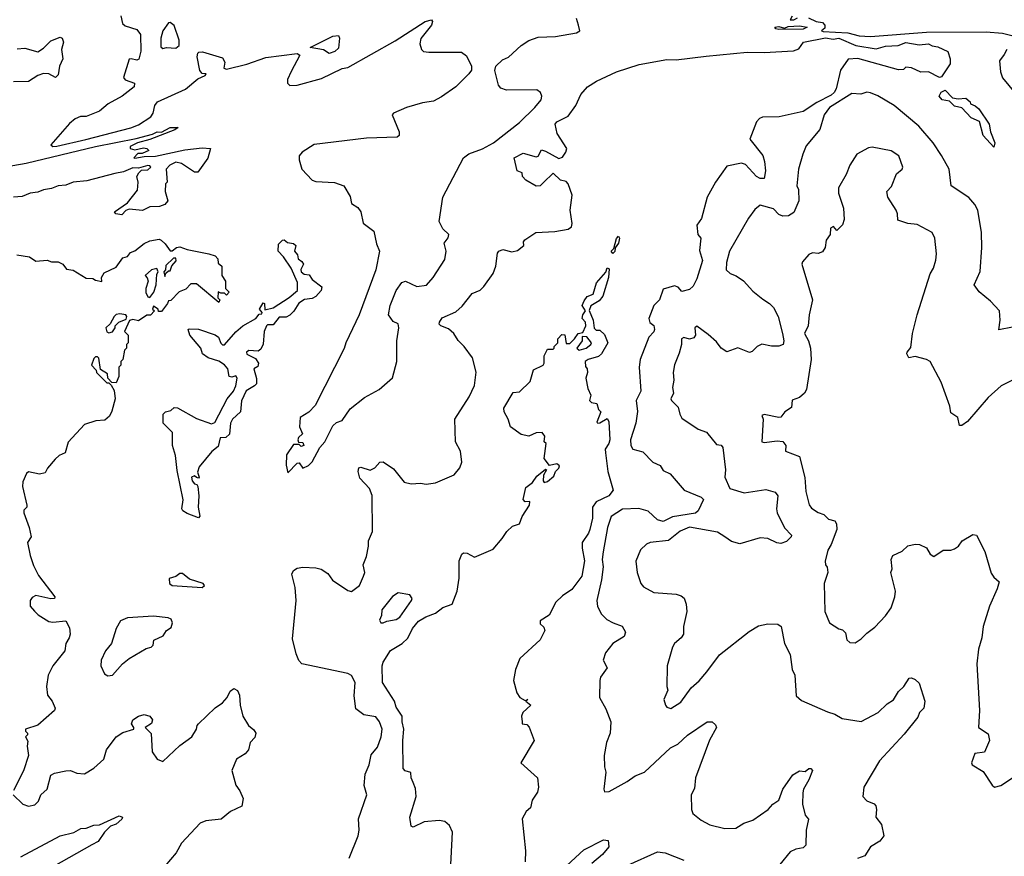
# Model space of a CAD drawing. Extents: x 1995161 to 2088924, y 769148 to 906007.
# Tile 25 of 256: x 2016538 to 2021812, y 781505 to 785985. Entities that reach past the tile are written whole.
import ezdxf

# ---------------------------------------------------------------- set-up
doc = ezdxf.new("R2010")
doc.units = 0

msp = doc.modelspace()

# ---------------------------------------------------------------- linework, layer by layer
at = {"layer": '0CON20XD'}
for points in [[(2017080, 786005), (2017089.5, 785965), (2017102.3, 785952.3), (2017165, 785932.9), (2017185.3, 785905), (2017186.3, 785816.3), (2017176.2, 785773.8), (2017165, 785768.8), (2017135, 785776), (2017125, 785772.5), (2017094, 785675), (2017102.3, 785662.3), (2017153.3, 785645), (2017151.4, 785625), (2017086.4, 785575), (2017012.2, 785535), (2016965, 785495.6), (2016895, 785465.7), (2016864.5, 785465.5), (2016835, 785454.3), (2016805, 785429.2), (2016705.7, 785315), (2016715.6, 785305.6), (2016736.8, 785306.8), (2016892.8, 785342.8), (2017134.2, 785405), (2017175, 785421.1), (2017240, 785465), (2017252.5, 785485), (2017261.3, 785525), (2017276.4, 785545), (2017426.9, 785613.1), (2017492.6, 785667.4), (2017531.2, 785685), (2017536.7, 785695), (2017515, 785697.3), (2017502.7, 785712.7), (2017489.5, 785785), (2017491.5, 785805), (2017498.3, 785811.7), (2017517.8, 785812.2), (2017625, 785780), (2017637.3, 785757.2), (2017631.1, 785725), (2017645, 785720.3), (2017755, 785745.7), (2017857.4, 785782.6), (2018025, 785804), (2018038, 785795), (2017992.2, 785707.8), (2017972.5, 785665), (2017972.5, 785645), (2017985, 785631.8), (2018025, 785633.5), (2018155, 785670), (2018265, 785723.2), (2018295, 785728.9), (2018548.8, 785871.2), (2018710, 785975), (2018743.6, 785983.6), (2018750, 785975), (2018743.5, 785955), (2018686.6, 785883.4), (2018681.4, 785855), (2018690, 785825), (2018701.2, 785815), (2018730.3, 785810.3), (2018905, 785811.1), (2018930.7, 785790.7), (2018957.6, 785735), (2018958, 785715), (2018944.2, 785695), (2018875, 785625.4), (2018797.8, 785572.2), (2018755, 785547.8), (2018695, 785540.2), (2018609.1, 785515), (2018540, 785485), (2018532.5, 785475), (2018570, 785385), (2018570, 785365), (2018560.8, 785355), (2018395, 785350.3), (2018115, 785317.3), (2018050.9, 785275), (2018035.9, 785255), (2018034.3, 785234.3), (2018048.8, 785185), (2018105, 785125.5), (2018125, 785118.2), (2018223.8, 785113.8), (2018273.8, 785095), (2018307.7, 785037.7), (2018315, 785000), (2018348.8, 784978.8), (2018366, 784956), (2018378, 784895), (2018435, 784852.5), (2018450, 784785), (2018465.5, 784745), (2018444.8, 784645), (2018356.5, 784403.5), (2018285.8, 784255), (2018276.3, 784223.7), (2018121.6, 783918.4), (2018087.6, 783882.4), (2018041.3, 783855), (2018037.5, 783805), (2018053, 783767), (2018031.7, 783748.3), (2018027.5, 783735), (2018031.7, 783721.7), (2018055, 783720), (2018060, 783705), (2018045, 783700), (2018035, 783710), (2018005, 783710), (2017967.8, 783655), (2017965, 783600), (2017975, 783557.5), (2018025, 783610), (2018035, 783612.5), (2018055, 783582.5), (2018085, 783597.5), (2018105, 783616.7), (2018145, 783693.8), (2018173.3, 783725), (2018215, 783810.8), (2018235, 783828.6), (2018265, 783838.8), (2018308.3, 783901.7), (2018385, 783961.2), (2018463.3, 784005), (2018535, 784067.5), (2018558.8, 784155), (2018557.8, 784265), (2018569.2, 784335), (2018565.7, 784355.7), (2018539.1, 784369.1), (2018514.4, 784404.4), (2018522.3, 784455), (2018555.4, 784535), (2018585, 784576.7), (2018605, 784584.3), (2018665, 784555.8), (2018716.4, 784563.6), (2018753.3, 784605), (2018815, 784700), (2018821.9, 784745), (2018812.2, 784787.8), (2018832.7, 784817.3), (2018836, 784835), (2018805, 784865.6), (2018785.6, 784905), (2018804, 785035), (2018915.6, 785245), (2018944.3, 785265.7), (2019017.4, 785292.6), (2019076, 785325), (2019214.7, 785435), (2019298.2, 785515), (2019331.1, 785555), (2019334.2, 785575), (2019327.5, 785595), (2019308.6, 785608.6), (2019145, 785606.8), (2019115, 785618.5), (2019102.4, 785635), (2019082.5, 785712.5), (2019088.8, 785735), (2019125, 785770.6), (2019155.4, 785784.6), (2019225, 785846.8), (2019265, 785872.5), (2019315, 785892), (2019408.8, 785895), (2019521.2, 785915), (2019538.8, 785925), (2019531.2, 785955), (2019521.2, 785991.2)], [(2020675, 786002.9), (2020664.4, 785984.4), (2020685, 785984.4), (2020705, 785994.4)], [(2017305, 785831.2), (2017324.3, 785835.7), (2017375, 785832), (2017392.7, 785847.3), (2017392.4, 785875), (2017365, 785953.2), (2017345, 785970), (2017335, 785968.6), (2017304.4, 785924.4), (2017293.3, 785885), (2017295, 785840), (2017305, 785831.2)], [(2020605, 785932.2), (2020587.5, 785935), (2020582.8, 785945), (2020605, 785948.1), (2020635, 785940), (2020655, 785948.4), (2020715, 785951.6), (2020755.4, 785945), (2020735, 785933.2), (2020605, 785932.2)], [(2020763.8, 785993.8), (2020805, 785975.4), (2020838.8, 785968.8), (2020851.3, 785955), (2020849.8, 785940.2), (2020833.1, 785925), (2020841.1, 785921.1), (2020973.5, 785913.5), (2021035, 785898.2), (2021095, 785895.3), (2021395, 785917.1), (2021715, 785919.8), (2021802.8, 785912.8), (2021859, 785899)], [(2016525, 785828.5), (2016565, 785832.7), (2016635, 785812.5), (2016665, 785832.2), (2016705, 785871.4), (2016755, 785891.2), (2016765, 785886.2), (2016772.1, 785865), (2016761.6, 785825), (2016768.4, 785775), (2016752.1, 785735), (2016745, 785690), (2016730, 785675), (2016694.6, 785694.6), (2016665, 785695.9), (2016635, 785685.3), (2016585, 785654.6), (2016505, 785651.2)], [(2018195, 785804), (2018165, 785824), (2018093.8, 785835), (2018215, 785895.6), (2018245, 785900), (2018251.2, 785885), (2018245, 785832.5), (2018226, 785814), (2018195, 785804)], [(2019343.3, 785113.3), (2019325, 785095.4), (2019305, 785092.6), (2019248.8, 785125), (2019232, 785145), (2019230, 785165), (2019202, 785175), (2019187.5, 785245), (2019235, 785270), (2019305, 785250), (2019315, 785253.8), (2019332.5, 785287.5), (2019355, 785281.5), (2019425, 785242), (2019445, 785248.8), (2019464, 785275), (2019468, 785295), (2019416.9, 785375), (2019406, 785425), (2019415, 785438), (2019475, 785468.8), (2019517.5, 785525), (2019542.9, 785585), (2019580, 785625), (2019627.8, 785655), (2019735, 785705.9), (2019855.5, 785745), (2020005, 785772.2), (2020055, 785770.5), (2020215, 785789.1), (2020435, 785810.8), (2020525, 785808.6), (2020682.9, 785817.1), (2020711.1, 785828.9), (2020736.5, 785865), (2020855, 785886.9), (2020895, 785881), (2020924.9, 785885.1), (2021016.6, 785846.6), (2021125, 785828.1), (2021175, 785843.4), (2021242.9, 785847.1), (2021285, 785861.8), (2021355, 785850.4), (2021405, 785856.1), (2021425, 785844.3), (2021455, 785839.2), (2021510, 785815), (2021522.5, 785775), (2021521.7, 785748.3), (2021475, 785678.8), (2021465, 785675.8), (2021405, 785705.8), (2021365, 785703.8), (2021315, 785726.7), (2021285, 785730), (2021271.7, 785718.3), (2021245, 785716.7), (2021026.5, 785776.5), (2020976.3, 785773.7), (2020933.9, 785715), (2020911, 785615), (2020900.7, 785595), (2020885, 785581), (2020808.5, 785541.5), (2020735, 785492.7), (2020606, 785464), (2020516.9, 785463.1), (2020500, 785455), (2020485, 785437.5), (2020449.1, 785345), (2020517.9, 785257.9), (2020528.1, 785225), (2020532.8, 785175), (2020525.3, 785134.7), (2020505, 785134), (2020483.8, 785145), (2020425, 785209.1), (2020405, 785216.7), (2020325, 785200), (2020265, 785115.5), (2020219.5, 785035), (2020189.7, 784920.3), (2020164.4, 784885), (2020170, 784835), (2020186.2, 784815), (2020179.5, 784749.5), (2020196.2, 784695), (2020165, 784597.1), (2020145, 784557.5), (2020125, 784539.4), (2020085, 784530), (2020065, 784552.5), (2020045, 784560), (2019985, 784541.2), (2019965.7, 784485), (2019934.3, 784455), (2019907.8, 784385), (2019913.7, 784363.7), (2019935, 784346.7), (2019937.8, 784325), (2019935, 784314), (2019907.5, 784285), (2019861.4, 784165), (2019856.9, 784125), (2019865.9, 783995), (2019840.6, 783945), (2019846.6, 783886.6), (2019837.8, 783825), (2019809.4, 783735), (2019810.7, 783705), (2019822.9, 783685), (2019875, 783670), (2019930, 783615), (2019967.8, 783597.8), (2019985, 783570), (2020022.1, 783552.1), (2020097.5, 783465), (2020188, 783428), (2020200.8, 783415), (2020171.7, 783355), (2020158.1, 783341.9), (2020035, 783323.3), (2019985, 783298.6), (2019955, 783305.9), (2019905, 783352.2), (2019855, 783366.9), (2019766.3, 783363.7), (2019705.5, 783324.5), (2019686.9, 783265), (2019664, 783135), (2019658.7, 783095), (2019662.7, 783055), (2019653.9, 782985), (2019630, 782875), (2019633.5, 782843.5), (2019655, 782801.2), (2019683.7, 782773.7), (2019716.2, 782755), (2019765, 782736.7), (2019782.9, 782705), (2019775, 782681.2), (2019715.6, 782645), (2019675.7, 782595), (2019663.8, 782555), (2019685.6, 782515), (2019649.2, 782465), (2019646.1, 782446.1), (2019644.2, 782355), (2019677.5, 782295), (2019704.2, 782225), (2019700.8, 782165), (2019681.2, 782115), (2019668.6, 782045), (2019670, 781985), (2019678, 781955), (2019666.7, 781865), (2019670.7, 781850.7), (2019695, 781851.2), (2019792.5, 781905), (2019835, 781935.6), (2019884.4, 781955.6), (2020024, 782085), (2020064, 782105), (2020115, 782154.3), (2020221.2, 782225), (2020247.1, 782225), (2020265, 782209.4), (2020269.5, 782195), (2020232.7, 782127.3), (2020158.6, 781925), (2020152.4, 781867.6), (2020134, 781835), (2020136.1, 781756.1), (2020143.3, 781735), (2020187.7, 781697.7), (2020235, 781673.8), (2020315, 781653.8), (2020373.9, 781656.1), (2020417, 781683), (2020465, 781699.2), (2020546.2, 781755), (2020571.2, 781785), (2020605, 781805.8), (2020626, 781864), (2020678.3, 781941.7), (2020715, 781961.9), (2020745, 781960), (2020765, 781975.6), (2020776.2, 781975), (2020784.2, 781965), (2020765.7, 781915), (2020735.7, 781865), (2020731.9, 781845), (2020731.4, 781785), (2020746, 781726), (2020763.9, 781703.9), (2020750, 781645), (2020748.8, 781565), (2020735, 781551.2), (2020695, 781542.9), (2020665, 781529.2), (2020609.1, 781460.9)], [(2021825.5, 785825), (2021811.7, 785798.3), (2021786.9, 785765), (2021791.1, 785705), (2021802.9, 785672.9), (2021870.4, 785590.4)], [(2021855, 784338.6), (2021783.3, 784323.3), (2021790, 784375), (2021786.7, 784425), (2021737.7, 784477.7), (2021677, 784527), (2021650, 784565), (2021682.9, 784637.1), (2021692, 784765), (2021690, 784845), (2021669.5, 784965), (2021654.7, 784994.7), (2021622.1, 785032.1), (2021528, 785095), (2021516, 785185), (2021475, 785256.7), (2021431.4, 785325), (2021354.3, 785415), (2021222.5, 785525), (2021135, 785577.5), (2021095, 785593.8), (2021075, 785597.5), (2021043.6, 785586.4), (2020995, 785589.2), (2020875.2, 785515), (2020846.2, 785475), (2020824, 785396), (2020751.2, 785308.8), (2020731.9, 785265), (2020710, 785185), (2020700.9, 785095), (2020708.8, 785075), (2020711.8, 785015), (2020685, 784951.8), (2020655.3, 784934.7), (2020625, 784932.1), (2020605, 784941.8), (2020575, 784972), (2020505, 784991.4), (2020475, 784968.8), (2020442.2, 784922.2), (2020340.3, 784745), (2020323.1, 784685), (2020322.5, 784645), (2020343.3, 784625), (2020375, 784612.9), (2020415, 784586.7), (2020465, 784531.9), (2020517.8, 784487.8), (2020555, 784465.6), (2020575, 784444.3), (2020600, 784395), (2020623.9, 784305), (2020631.1, 784265), (2020627.8, 784245), (2020605, 784236.2), (2020565, 784235.7), (2020513.2, 784246.8), (2020487.5, 784235), (2020461.3, 784208.7), (2020447, 784203), (2020385, 784227.7), (2020325, 784205.6), (2020295.6, 784225), (2020269.8, 784259.8), (2020225, 784299.6), (2020165, 784342.9), (2020154.4, 784335), (2020157.1, 784295), (2020149.1, 784280.9), (2020125.6, 784274.4), (2020095, 784282.5), (2020082.2, 784275), (2020082.2, 784245), (2020071.1, 784198.9), (2020045, 784136.7), (2020038.1, 784095), (2020041.9, 784055), (2020034.1, 784015), (2020040, 783985), (2020026.2, 783955), (2020030, 783945), (2020065, 783910), (2020073.3, 783873.3), (2020085, 783851.9), (2020172.4, 783792.4), (2020216.1, 783776.1), (2020270.5, 783710.5), (2020295, 783706.7), (2020304.1, 783694.1), (2020318.9, 783575), (2020315.6, 783535), (2020341.2, 783475), (2020418, 783452), (2020535, 783469.6), (2020585, 783454.4), (2020598.5, 783435), (2020591.2, 783365), (2020594.6, 783345), (2020635, 783264.3), (2020671.4, 783225), (2020670, 783215), (2020645, 783191.5), (2020615, 783180), (2020593.8, 783183.8), (2020545, 783207.5), (2020505, 783210.5), (2020395, 783177.9), (2020350.2, 783190.2), (2020315.7, 783215), (2020275, 783240), (2020125, 783267.9), (2020075, 783246.1), (2020013.2, 783196.7), (2019915, 783185.4), (2019895, 783176.5), (2019864, 783146), (2019838.1, 783085), (2019844.6, 783024.6), (2019864.3, 782965), (2019878.7, 782948.7), (2019935, 782917.5), (2020055, 782907.8), (2020080.6, 782900.6), (2020096.6, 782886.6), (2020108.6, 782855), (2020110.6, 782815), (2020094.2, 782735), (2020094.2, 782695), (2020081.9, 782675), (2020045.6, 782645), (2020034, 782625), (2020005.7, 782524.3), (2020004.2, 782415), (2020008.8, 782395), (2019988.8, 782345), (2019996.7, 782315), (2020005, 782303.3), (2020025, 782296.7), (2020080, 782330), (2020135, 782408), (2020177.5, 782445), (2020217.7, 782492.3)], [(2021755, 785302.5), (2021699.2, 785365), (2021679.2, 785439.2), (2021635, 785460), (2021583.6, 785513.6), (2021545, 785522), (2021518.8, 785548.8), (2021479.4, 785555), (2021463.3, 785575), (2021473.4, 785596.6), (2021495, 785606.9), (2021535, 785566.2), (2021565, 785561.2), (2021605, 785564.2), (2021628.8, 785545), (2021630, 785535), (2021655, 785524.3), (2021675, 785506.7), (2021730, 785425), (2021737.7, 785385), (2021761.2, 785325), (2021755, 785302.5)], [(2016295, 785167.5), (2016573.1, 785216.9), (2016944, 785305), (2017162.2, 785347.8), (2017248.8, 785371.2), (2017275, 785383.8), (2017297.5, 785382.5), (2017345, 785406.7), (2017387.5, 785407.5), (2017370, 785395), (2017235, 785342.5), (2017170, 785325), (2017130, 785305), (2017130, 785295), (2017155, 785287.5), (2017201.7, 785298.3), (2017220, 785295), (2017230, 785285), (2017195, 785267.5), (2017171.7, 785268.3), (2017150, 785245), (2017155, 785242.5), (2017205, 785252.5), (2017266.1, 785253.9), (2017422.3, 785287.7), (2017515, 785298.8), (2017560, 785295), (2017546.4, 785243.6), (2017492.1, 785167.9), (2017475, 785167.5), (2017405, 785214.2), (2017375, 785221.2), (2017342.5, 785205), (2017322.5, 785185), (2017327.5, 785115), (2017320, 785105), (2017317.5, 785065), (2017332, 785015), (2017316, 784995), (2017286.3, 784983.7), (2017235, 784982), (2017196.5, 784963.5), (2017125, 784970), (2017107, 784963), (2017085, 784940), (2017052.5, 784945), (2017046.7, 784955), (2017115.6, 785004.4), (2017168.3, 785071.7), (2017172.5, 785115), (2017166.2, 785145), (2017176.7, 785165), (2017191.2, 785178.8), (2017225, 785181.2), (2017240, 785195), (2017235, 785202.5), (2017225, 785203.3), (2017175, 785190), (2017145, 785190.8), (2017095, 785170.6), (2017048, 785162), (2016898.5, 785121.5), (2016824.6, 785115.4), (2016785, 785098.5), (2016745, 785095.4), (2016709.3, 785080.7), (2016665, 785074.5), (2016635, 785060.5), (2016593.6, 785056.4), (2016552, 785038), (2016505, 785034.6)], [(2021895.6, 784074.4), (2021795, 784024.2), (2021725, 783962), (2021615, 783833.3), (2021585, 783812.5), (2021571.7, 783811.7), (2021562.5, 783855), (2021525, 783880), (2021520.8, 783915), (2021473.2, 784043.2), (2021415, 784153.8), (2021395.7, 784165.7), (2021335, 784181.2), (2021300, 784175), (2021290, 784195), (2021291.2, 784205), (2021310.8, 784229.2), (2021320.5, 784305), (2021344.5, 784405), (2021415, 784623.3), (2021432.9, 784655), (2021445, 784697.5), (2021448.3, 784731.7), (2021439.2, 784815), (2021425.8, 784845), (2021345, 784888.1), (2021295, 784894.3), (2021240.7, 784910.7), (2021240, 784945), (2021232.5, 784965), (2021188.9, 785035), (2021182.9, 785065), (2021207.7, 785092.3), (2021235, 785160), (2021264.3, 785185), (2021268.2, 785195), (2021247.5, 785255), (2021205, 785281.8), (2021105, 785302.5), (2021085, 785298.8), (2021022.5, 785265), (2020984.5, 785205.5), (2020964.4, 785155), (2020924.2, 785085), (2020923.3, 785055), (2020951.4, 784975), (2020954.1, 784915), (2020945, 784885.8), (2020915, 784856), (2020896.5, 784876.5), (2020881.3, 784868.7), (2020880, 784835), (2020857.9, 784805), (2020852.2, 784765), (2020837.8, 784742.2), (2020815, 784732.2), (2020785, 784736.7), (2020765, 784728.1), (2020731.8, 784688.2), (2020727.8, 784675), (2020785.4, 784485), (2020766.9, 784405), (2020762.1, 784345), (2020742.2, 784305), (2020763.8, 784265), (2020774.1, 784225), (2020777.8, 784165), (2020751.9, 784005), (2020740.8, 783985), (2020715, 783962), (2020675, 783948), (2020672.1, 783907.9), (2020636.7, 783885), (2020615, 783856.7), (2020604.1, 783854.1), (2020525, 783870), (2020512.5, 783865), (2020520, 783845), (2020514, 783724), (2020525, 783720), (2020595, 783730), (2020625, 783726), (2020642, 783705), (2020640, 783675), (2020715.3, 783645.3), (2020742.6, 783532.6), (2020748.7, 783458.7), (2020767, 783387), (2020778.6, 783368.6), (2020815, 783345.7), (2020845.4, 783335.4), (2020870.5, 783310.5), (2020905, 783300.8), (2020912.5, 783285), (2020914.5, 783255), (2020884.6, 783175.4), (2020866.7, 783145), (2020852.5, 783085), (2020853.3, 783065), (2020863, 783053), (2020867.5, 783025), (2020846.5, 782965), (2020851.4, 782815), (2020875.9, 782755.9), (2020925, 782722.5), (2020945, 782717.5), (2020961.7, 782701.7), (2020968.8, 782665), (2020985, 782650), (2021012.3, 782647.7), (2021045, 782668.8), (2021075, 782700), (2021118, 782732), (2021175, 782792.5), (2021205.3, 782834.7), (2021225.4, 782894.6), (2021228.9, 782925), (2021204, 783025), (2021210.6, 783045), (2021205.6, 783095), (2021214.3, 783115), (2021265, 783139.2), (2021295, 783168), (2021335, 783176.9), (2021357.5, 783175), (2021395, 783156.2), (2021415, 783123.3), (2021435, 783110), (2021485, 783144), (2021525, 783144.2), (2021545, 783150.8), (2021565.8, 783165), (2021586.7, 783195), (2021642.7, 783227.3), (2021663.3, 783225), (2021707.8, 783137.8), (2021741.3, 783021.3), (2021755, 783000.5), (2021784, 782975), (2021773.2, 782936.8), (2021732, 782845), (2021698.8, 782735), (2021692, 782675), (2021672.9, 782615), (2021664.4, 782535), (2021679.2, 782285), (2021674, 782195), (2021725, 782160), (2021732.5, 782125), (2021705, 782062.5), (2021653.3, 782055), (2021636.7, 782005), (2021640, 781995), (2021699.3, 781959.3), (2021746.4, 781886.4), (2021760, 781875), (2021792.5, 781885), (2021860.8, 781929.2)], [(2018303.1, 781495), (2018351.4, 781615), (2018356.2, 781645), (2018353.1, 781705), (2018396.6, 781833.4), (2018382.9, 781885), (2018387.8, 781945), (2018410, 781995), (2018421.1, 782048.9), (2018455, 782088.8), (2018474.4, 782145), (2018478.9, 782185), (2018465.6, 782225), (2018445, 782252.5), (2018382.2, 782262.2), (2018338.6, 782295), (2018330, 782365), (2018334.5, 782435), (2018315, 782472.9), (2018295, 782483.1), (2018050, 782535), (2018033.8, 782553.8), (2018019.1, 782589.1), (2017998.8, 782668.8), (2018019.4, 782875), (2018014.4, 782944.4), (2017996, 783015), (2018005, 783035.8), (2018025, 783047.1), (2018055, 783052.5), (2018125, 783050), (2018152.1, 783042.1), (2018188.7, 783018.7), (2018214.4, 782984.4), (2018295, 782928.8), (2018316.2, 782923.8), (2018357.5, 782955), (2018380, 783005), (2018386, 783025), (2018378, 783065), (2018395, 783110), (2018406, 783165), (2018405.7, 783195), (2018427.8, 783245), (2018426.6, 783436.6), (2018412.5, 783475), (2018359.2, 783529.2), (2018350.9, 783565), (2018354.5, 783585.5), (2018365, 783588.6), (2018415, 783572.9), (2018440, 783585), (2018467.5, 783615), (2018485, 783616.7), (2018539.7, 783579.7), (2018597.7, 783507.7), (2018635, 783500), (2018685, 783502.9), (2018715, 783498.1), (2018765, 783505.5), (2018865, 783547.8), (2018895.7, 783585), (2018905.6, 783615), (2018898.9, 783675), (2018872.9, 783725), (2018868.6, 783845), (2018945.6, 783965), (2018974.4, 784025.6), (2018982.7, 784097.3), (2018962.9, 784175), (2018919.2, 784235), (2018886.2, 784266.2), (2018864.2, 784305), (2018835, 784329.4), (2018793.3, 784345), (2018785.8, 784355), (2018787.1, 784365), (2018801.5, 784388.5), (2018875, 784420.8), (2018908.6, 784451.4), (2018961.2, 784518.8), (2019004.4, 784535.6), (2019024.3, 784555.7), (2019074, 784625), (2019088, 784665), (2019096.7, 784735), (2019104.2, 784745.8), (2019125.7, 784754.3), (2019175, 784741.5), (2019205, 784749.5), (2019238, 784775), (2019236, 784795), (2019243.4, 784806.6), (2019303.3, 784845), (2019405, 784850), (2019475, 784862.7), (2019493.3, 784875), (2019496.4, 784893.6), (2019485.7, 784965), (2019497.5, 785045), (2019475, 785106.2), (2019465, 785118), (2019435, 785126.2), (2019395, 785163.3), (2019343.3, 785113.3)], [(2016523.6, 784726.4), (2016590, 784715), (2016625, 784692.5), (2016685, 784696.7), (2016708.3, 784688.3), (2016745, 784687.5), (2016770, 784675), (2016788.8, 784648.8), (2016823.9, 784643.9), (2016895, 784601.2), (2016929.3, 784599.3), (2016945, 784590), (2016977.5, 784582.5), (2016976.7, 784605), (2016990.5, 784629.5), (2017055, 784660), (2017091.2, 784708.8), (2017115, 784717.5), (2017131.7, 784738.3), (2017155, 784746.7), (2017204.2, 784785.8), (2017235, 784801.2), (2017285, 784808.8), (2017296.7, 784805), (2017316.7, 784785), (2017345, 784746.7), (2017355, 784746.2), (2017377.5, 784765), (2017395, 784768.8), (2017435, 784753.3), (2017551.7, 784731.7), (2017585, 784720), (2017600, 784705), (2017601.7, 784681.7), (2017620, 784665), (2017620, 784615), (2017640, 784585), (2017640, 784545), (2017660, 784525), (2017645, 784510), (2017635, 784520), (2017615, 784520), (2017601.7, 784528.3), (2017600, 784495), (2017610, 784485), (2017605, 784470), (2017485, 784570), (2017455, 784570), (2017428.3, 784541.7), (2017391.7, 784528.3), (2017348.3, 784481.7), (2017335, 784480), (2017330, 784465), (2017297, 784423), (2017281.7, 784421.7), (2017280, 784435), (2017255, 784450), (2017250, 784435), (2017260, 784425), (2017238.3, 784401.7), (2017218.3, 784401.7), (2017175, 784372.5), (2017145, 784378.8), (2017126.7, 784373.3), (2017100, 784315), (2017120, 784295), (2017120, 784255), (2017110, 784245), (2017110, 784225), (2017100, 784215), (2017090, 784165), (2017080, 784155), (2017080, 784135), (2017070, 784125), (2017070, 784075), (2017055, 784040), (2017031.7, 784041.7), (2017010, 784065), (2017008.3, 784088.3), (2016971.7, 784111.7), (2016961.7, 784171.7), (2016955, 784180), (2016945, 784180), (2016935, 784170), (2016922.5, 784135), (2016948.3, 784108.3), (2016950, 784095), (2017005, 784040), (2017015, 784040), (2017028.3, 784028.3), (2017045, 784000), (2017048.8, 783955), (2017031.7, 783888.3), (2017018.3, 783861.7), (2016995, 783840), (2016946.2, 783836.2), (2016885, 783818), (2016798.3, 783721.7), (2016782, 783665), (2016749, 783651), (2016728.1, 783631.9), (2016686.6, 783583.4), (2016675, 783558.8), (2016645, 783551.2), (2016585, 783563.3), (2016573.8, 783555), (2016555, 783510), (2016553.6, 783485), (2016577.1, 783385), (2016575.7, 783374.3), (2016560.9, 783359.1), (2016560.5, 783345), (2016589.1, 783265), (2016600, 783215), (2016579.4, 783185), (2016595, 783115.8), (2016611.6, 783061.6), (2016638.2, 783008.2), (2016726.7, 782895), (2016723.9, 782886.1), (2016705, 782884.3), (2016625, 782901.4), (2016605, 782890.8), (2016594.4, 782874.4), (2016594.2, 782845), (2016617.3, 782817.3), (2016637.9, 782797.9), (2016695, 782763.1), (2016715, 782759.4), (2016785, 782766.7), (2016805, 782727.5), (2016807.8, 782695), (2016803.3, 782675), (2016784.4, 782645), (2016779.2, 782605), (2016715.6, 782525), (2016690.6, 782475), (2016682.2, 782415), (2016687.5, 782367.5), (2016712.3, 782335), (2016727.4, 782297.4), (2016725.3, 782285), (2016635, 782207.5), (2016570, 782185), (2016570, 782175), (2016580, 782165), (2016580, 782155), (2016570, 782145), (2016581.7, 782121.7), (2016577.5, 782095), (2016586, 782045), (2016557.9, 781962.1), (2016505, 781857.5)], [(2017495, 783316.7), (2017435, 783340), (2017412.2, 783355), (2017407.1, 783365), (2017414.5, 783414.5), (2017381.1, 783571.1), (2017372, 783652), (2017356.2, 783705), (2017357.5, 783775), (2017307.5, 783825), (2017307, 783873), (2017320, 783885), (2017348.3, 783891.7), (2017365, 783907.5), (2017383, 783907), (2017485, 783850), (2017565, 783820), (2017582.7, 783827.3), (2017650, 783955), (2017683.3, 783995), (2017696.4, 784023.6), (2017702.5, 784065), (2017695, 784077.5), (2017675, 784070), (2017660, 784075), (2017652.5, 784115), (2017636, 784136), (2017605, 784156.7), (2017547.5, 784175), (2017517.5, 784195), (2017507.5, 784225), (2017450, 784295), (2017440, 784325), (2017445, 784330), (2017495, 784327.5), (2017585, 784297.5), (2017602.5, 784285), (2017615, 784252.5), (2017625, 784243.3), (2017635, 784243.3), (2017695.8, 784314.2), (2017733.3, 784345), (2017802.5, 784385), (2017821.7, 784408.3), (2017835, 784410), (2017837.5, 784417.5), (2017822.5, 784435), (2017841.7, 784468.3), (2017850, 784465), (2017851.7, 784431.7), (2017895, 784441.2), (2017982.3, 784497.7), (2018026.7, 784535), (2018027, 784577), (2017992, 784655), (2017951.2, 784715), (2017923.1, 784745), (2017925, 784783.3), (2017945, 784804), (2017955, 784806.7), (2017971.7, 784791.7), (2018005, 784785.8), (2018016.7, 784775), (2018010, 784745), (2018026.2, 784725), (2018030, 784705), (2018049.7, 784689.7), (2018057.5, 784675), (2018043.2, 784646.8), (2018045.8, 784635), (2018062.4, 784622.4), (2018088.8, 784618.8), (2018104, 784594), (2018156, 784555), (2018153.3, 784535), (2018125, 784503.3), (2018105, 784491.2), (2018064.1, 784485.9), (2018033.9, 784466.1), (2018006.4, 784423.6), (2017985, 784402.5), (2017965, 784392.5), (2017928.3, 784391.7), (2017895, 784350), (2017865, 784350), (2017860, 784345), (2017847.5, 784315), (2017843, 784247), (2017829.3, 784220.7), (2017815, 784210), (2017765, 784212.5), (2017752.5, 784205), (2017755, 784193.8), (2017801.2, 784171.2), (2017816.7, 784145), (2017813, 784127), (2017792.5, 784115), (2017806.4, 784063.6), (2017806.7, 784035), (2017796.4, 784023.6), (2017751.7, 783998.3), (2017726.2, 783943.8), (2017720, 783885), (2017677.5, 783845), (2017666.7, 783825), (2017662.5, 783765), (2017641.7, 783748.3), (2017612.5, 783745), (2017600.7, 783699.3), (2017567, 783673), (2017499.5, 783590.5), (2017491.2, 783561.2), (2017500, 783535), (2017495, 783530), (2017485, 783532.5), (2017475, 783542.5), (2017457.5, 783535), (2017461.2, 783515), (2017475, 783500), (2017486.7, 783496.7), (2017492.5, 783485), (2017498, 783435), (2017494.2, 783375), (2017503.3, 783326.7), (2017495, 783316.7)], [(2019715, 784732.8), (2019706.9, 784745), (2019720, 784760), (2019735, 784812.5), (2019745, 784826.4), (2019750, 784815), (2019745, 784787.5), (2019726.8, 784763.2), (2019725, 784743.8), (2019715, 784732.8)], [(2017315, 784610), (2017321.7, 784628.3), (2017335, 784640), (2017345, 784640), (2017352.5, 784667.5), (2017375.9, 784694.1), (2017375, 784707.5), (2017361.7, 784708.3), (2017321.7, 784668.3), (2017320, 784645), (2017310, 784635), (2017315, 784610)], [(2017235, 784497.5), (2017256.7, 784525), (2017270, 784565), (2017273, 784623), (2017280, 784635), (2017272.5, 784652.5), (2017244.3, 784645.7), (2017210, 784615), (2017221.7, 784601.7), (2017226, 784585), (2017212.9, 784545), (2017213.6, 784523.6), (2017225, 784500), (2017235, 784497.5)], [(2018846.2, 781425), (2018855.7, 781635), (2018840.3, 781670.3), (2018815, 781690.8), (2018785, 781696.9), (2018705, 781689.4), (2018645, 781660.5), (2018635, 781667.1), (2018627.5, 781715), (2018661.1, 781825), (2018657.7, 781867.7), (2018645, 781900.6), (2018634.3, 781925), (2018633.8, 781953.8), (2018602.1, 781962.1), (2018591.5, 781975), (2018590.8, 782125), (2018596.5, 782185), (2018586.8, 782225), (2018586.9, 782255), (2018555, 782302.9), (2018545.9, 782335), (2018481.2, 782435), (2018479.6, 782525), (2018484.1, 782544.1), (2018525, 782606.7), (2018586.2, 782643.8), (2018616.8, 782673.2), (2018642, 782725), (2018675, 782764.4), (2018713, 782787), (2018765, 782806.7), (2018805, 782836.8), (2018855, 782855.4), (2018881.1, 782925), (2018891.8, 782995), (2018892.3, 783087.7), (2018907, 783123), (2018915, 783130), (2018935, 783127.5), (2018975, 783106.7), (2019075, 783150), (2019123, 783207), (2019146.7, 783245), (2019177.5, 783272.5), (2019215, 783286), (2019230, 783325), (2019268.8, 783385), (2019270, 783405), (2019245, 783403.8), (2019234.2, 783415), (2019249.5, 783480.5), (2019285, 783506.7), (2019308.8, 783541.2), (2019355, 783577.5), (2019360, 783575), (2019343.3, 783546.7), (2019341.2, 783515), (2019347, 783507), (2019365, 783512.5), (2019399.3, 783540.7), (2019407.5, 783565), (2019425, 783582.5), (2019428.8, 783595), (2019415, 783606), (2019375, 783597.5), (2019346.7, 783635), (2019357.5, 783715), (2019347.5, 783725), (2019351.2, 783755), (2019335.8, 783775), (2019305, 783773.3), (2019265.2, 783754.8), (2019223.6, 783763.6), (2019167.5, 783805), (2019155.2, 783845.2), (2019132.5, 783885), (2019130.4, 783905), (2019181.5, 783988.5), (2019215, 783991.9), (2019272.2, 784047.8), (2019290.5, 784109.5), (2019342.5, 784135), (2019347.5, 784145), (2019346.7, 784185), (2019365, 784220), (2019395, 784220), (2019400, 784225), (2019400, 784235), (2019420, 784255), (2019420, 784275), (2019441.7, 784298.3), (2019457.5, 784297.5), (2019465, 784250), (2019485, 784250), (2019510, 784275), (2019530, 784305), (2019555, 784310), (2019571.2, 784345), (2019569.2, 784365), (2019551.2, 784385), (2019554, 784405), (2019568.8, 784425), (2019550, 784455), (2019560.8, 784479.2), (2019577.3, 784502.7), (2019609.5, 784515), (2019628.1, 784575), (2019677.9, 784632.1), (2019685, 784655.7), (2019695, 784650), (2019692.2, 784605), (2019661.1, 784505), (2019641.1, 784478.9), (2019598.1, 784451.9), (2019588.1, 784428.1), (2019610, 784375), (2019615, 784332.5), (2019625, 784322), (2019645, 784322.5), (2019669.6, 784299.6), (2019687.5, 784255), (2019653.8, 784196.2), (2019639, 784181), (2019582.5, 784165), (2019567.5, 784155), (2019568.3, 784128.3), (2019577.5, 784115), (2019580, 784095), (2019570, 784065), (2019580.7, 784010.7), (2019597.5, 783975), (2019590, 783945), (2019600, 783935), (2019629.3, 783929.3), (2019637.5, 783897.5), (2019650, 783885), (2019630, 783830), (2019634, 783824), (2019645, 783826), (2019685, 783848.8), (2019694, 783834), (2019698.6, 783735), (2019694, 783715), (2019673.8, 783685), (2019675.6, 783665), (2019688.2, 783565), (2019716.2, 783465), (2019693.3, 783435), (2019625, 783402.8), (2019606.6, 783375), (2019605.7, 783315.7), (2019591.2, 783255), (2019584.8, 783235), (2019550.9, 783185), (2019550, 783155), (2019563.7, 783086.3), (2019548.6, 783005), (2019495, 782933.8), (2019445, 782899.5), (2019409.2, 782865), (2019373.2, 782796.8), (2019326.7, 782765), (2019325, 782750), (2019345, 782732.5), (2019350, 782715), (2019326.2, 782665), (2019217.5, 782565), (2019193.3, 782505), (2019183.9, 782446.1), (2019200.5, 782380.5), (2019217.5, 782355), (2019245, 782340), (2019260, 782345), (2019250, 782335), (2019276.7, 782315), (2019232.2, 782275), (2019225.8, 782255), (2019230, 782225), (2019230, 782215), (2019255, 782210), (2019267.3, 782197.3), (2019293.3, 782125), (2019222.5, 782005), (2019312, 781925), (2019317.1, 781875), (2019311.3, 781848.7), (2019283.8, 781805), (2019273.3, 781765), (2019251.2, 781745), (2019230, 781705), (2019247.5, 781535), (2019245.3, 781475)], [(2017015, 784307.5), (2017035, 784312.5), (2017050, 784335), (2017050, 784345), (2017070, 784365), (2017108.3, 784381.7), (2017112.5, 784395), (2017106.7, 784405), (2017075, 784410), (2017055, 784405.8), (2017043.3, 784395), (2017023.6, 784356.4), (2017000, 784335), (2017005, 784312.5), (2017015, 784307.5)], [(2019535, 784214.3), (2019572.5, 784225), (2019597.5, 784245), (2019600, 784255), (2019575, 784286.7), (2019551.7, 784288.3), (2019550, 784265), (2019522.5, 784225), (2019535, 784214.3)], [(2017515, 782944.2), (2017527.5, 782955), (2017520, 782965), (2017448.3, 782988.3), (2017410, 783020), (2017395, 783018.8), (2017375, 783003.3), (2017338.3, 782991.7), (2017340, 782965), (2017355, 782954.6), (2017515, 782944.2)], [(2018485, 782754.6), (2018505, 782764.4), (2018555, 782772.5), (2018575, 782785.6), (2018636.7, 782875), (2018640, 782885), (2018627.5, 782905), (2018565, 782916.2), (2018534.1, 782895.9), (2018477.5, 782825), (2018476, 782795), (2018465, 782770), (2018473.1, 782755), (2018485, 782754.6)], [(2017010.6, 782470.6), (2017035, 782474.4), (2017089.4, 782535), (2017125, 782564.4), (2017215, 782617.5), (2017242.5, 782625), (2017253.3, 782635), (2017257, 782663), (2017307.5, 782685), (2017325, 782713.8), (2017349.5, 782730.5), (2017356.2, 782755), (2017349.2, 782775), (2017332.7, 782782.7), (2017255, 782790.5), (2017115, 782782.2), (2017078.9, 782765), (2017054.6, 782725), (2017030, 782645), (2016997.1, 782605), (2016974.5, 782555), (2016972.9, 782525), (2016992.7, 782482.7), (2017010.6, 782470.6)], [(2020217.7, 782492.3), (2020285.7, 782584.3), (2020445, 782708.6), (2020495, 782738.9), (2020545, 782749.4), (2020598.1, 782748.1), (2020617.1, 782735), (2020634.3, 782645), (2020664.3, 782585), (2020676, 782505), (2020690, 782475), (2020696.2, 782365), (2020725, 782338.8), (2020865, 782278), (2020905, 782266.2), (2020943, 782243), (2021045, 782227.5), (2021135.5, 782274.5), (2021185, 782321.2), (2021217.9, 782342.1), (2021245, 782386.7), (2021273.3, 782415), (2021301.7, 782458.3), (2021315, 782460), (2021335, 782452.5), (2021355, 782432.5), (2021385.9, 782335.9), (2021381.7, 782298.3), (2021357.1, 782275), (2021349.1, 782250.9), (2021275, 782159.2), (2021143.2, 782016.8), (2021060, 781875), (2021054.4, 781825), (2021075, 781802.5), (2021115, 781785.8), (2021124, 781775), (2021128, 781755), (2021123.8, 781715), (2021153.3, 781675), (2021165.8, 781614.2), (2021145, 781586.2), (2021095, 781556), (2021065, 781508), (2021025, 781493.3)], [(2016504, 781835), (2016555, 781784), (2016585, 781774.2), (2016619.1, 781780.9), (2016639.3, 781800.7), (2016650.6, 781835), (2016686.2, 781865), (2016705, 781938.8), (2016725, 781950.8), (2016785, 781962.5), (2016810, 781965), (2016845, 781950), (2016885, 781947.5), (2016935, 781976.2), (2016988.6, 782025), (2017002.5, 782075), (2017055.6, 782145), (2017091.2, 782168.8), (2017150, 782185), (2017150, 782195), (2017136.7, 782215), (2017144, 782235), (2017175, 782255.7), (2017205, 782264), (2017235, 782256), (2017250, 782235), (2017245, 782216.7), (2017210, 782195), (2017242.5, 782162.5), (2017248, 782065), (2017273.8, 782025), (2017305, 782013.1), (2017395, 782097.5), (2017460.8, 782145), (2017486, 782185), (2017488, 782205), (2017495.8, 782215), (2017585, 782300.8), (2017625, 782326), (2017649.2, 782355), (2017665, 782390), (2017685, 782403.3), (2017705, 782393.3), (2017715, 782367.5), (2017719.4, 782315), (2017733.8, 782255), (2017763.3, 782205), (2017793, 782183), (2017802.5, 782165), (2017798.3, 782141.7), (2017772.5, 782115), (2017764.2, 782075.8), (2017745.5, 782054.5), (2017700, 782025), (2017674.3, 781965), (2017695, 781886.7), (2017718.1, 781855), (2017734.3, 781815), (2017727.2, 781772.8), (2017668, 781745), (2017616.9, 781703.1), (2017535, 781695.4), (2017505, 781682.2), (2017405, 781576), (2017376.7, 781523.3), (2017315, 781452.9)], [(2016545, 781502.5), (2016755, 781614.7), (2016827.4, 781632.6), (2016865, 781654), (2016895, 781655.8), (2016935, 781672.3), (2016965, 781673.8), (2017071.7, 781721.7), (2017088.6, 781715), (2017086.1, 781703.9), (2017055, 781677.9), (2017025, 781665.7), (2016992.5, 781635), (2016958, 781585), (2016925, 781565.7), (2016719.7, 781450.3)], [(2019446.2, 781433.8), (2019560.4, 781539.6), (2019665, 781593.6), (2019689.4, 781589.4), (2019694, 781555), (2019659.2, 781515), (2019603, 781467)], [(2019795, 781457.5), (2019955, 781528.9), (2019995, 781524.1), (2020096.2, 781485)]]:
    msp.add_lwpolyline(points, dxfattribs=at)

doc.saveas('drawing.dxf')
